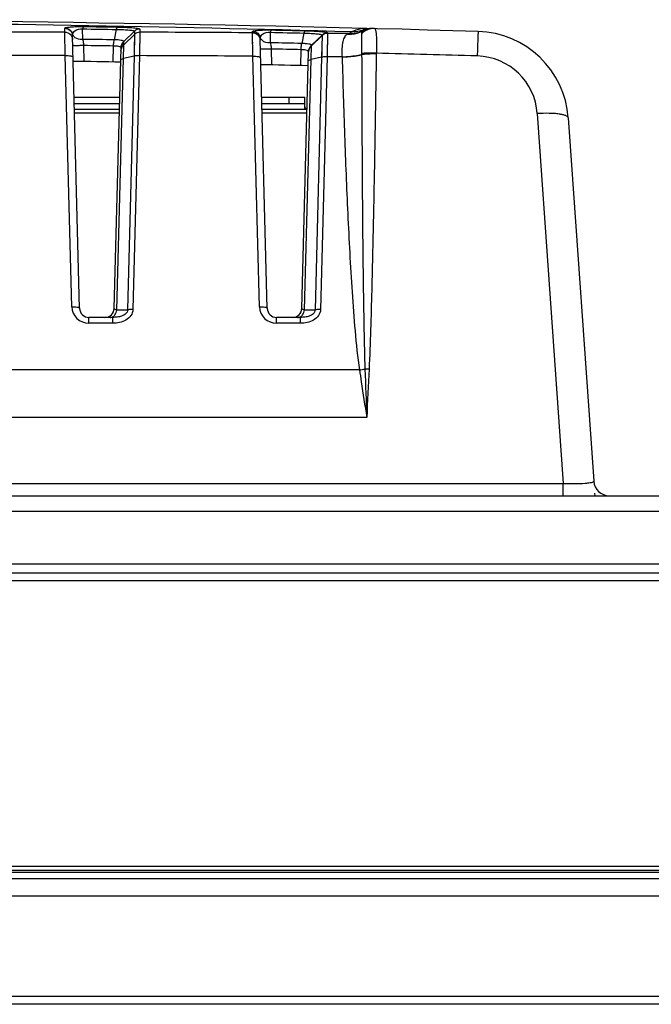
# Model space of a CAD drawing. Header units: millimetres. Extents: x 0 to 1682, y 0 to 1188.
# Tile 23 of 59: x 653 to 693, y 923 to 986. Entities that reach past the tile are written whole.
import ezdxf

# ---------------------------------------------------------------- set-up
doc = ezdxf.new("R2010")
doc.units = ezdxf.units.MM
doc.header["$LTSCALE"] = 92.51
for name, color, linetype in [('CONNECTOR_GUIDE-RTW-SHAPE', 7, 'CONTINUOUS'), ('FRONT_BEZEL-RT1951WD-SHAPE', 7, 'CONTINUOUS'), ('GASKET-RT1951WD_BASE-SHAPE', 7, 'CONTINUOUS'), ('REAR_CASE-RT1951WD-SHAPE', 7, 'CONTINUOUS'), ('SMPS_TOPRTWD_ASSY-SHAPE', 7, 'CONTINUOUS')]:
    doc.layers.add(name, color=color, linetype=linetype)

msp = doc.modelspace()

# ---------------------------------------------------------------- linework, layer by layer
at = {"layer": 'CONNECTOR_GUIDE-RTW-SHAPE', "color": 7, "linetype": 'Continuous'}
for p, q in [((656.151492, 981.070945), (659.095172, 981.070945)), ((656.161966, 980.670945), (659.084698, 980.670945)), ((668.251492, 981.070945), (671.023332, 981.070945)), ((668.261966, 980.670945), (671.023332, 980.670945)), ((670.023332, 980.670945), (670.023332, 981.070945)), ((671.023332, 980.419043), (671.023332, 981.070945)), ((659.074223, 980.270945), (656.172441, 980.270945)), ((671.174223, 980.270945), (668.272441, 980.270945))]:
    msp.add_line(p, q, dxfattribs=at)
for points, knots in [([(671.174465, 980.280428), (671.150899, 980.289554), (671.068042, 980.348986), (671.033221, 980.452758), (671.025527, 980.525852)], [0, 0, 0, 0, 0.255861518, 1, 1, 1, 1]), ([(671.174234, 980.275737), (671.137431, 980.282942), (671.066625, 980.311104), (671.023332, 980.38318), (671.023332, 980.419043)], [0, 0, 0, 0, 0.51116447, 1, 1, 1, 1])]:
    msp.add_open_spline(points, degree=3, knots=knots, dxfattribs=at)
at = {"layer": 'FRONT_BEZEL-RT1951WD-SHAPE', "color": 7, "linetype": 'Continuous'}
for p, q in [((799.814136, 950.370945), (612.023332, 950.370945)), ((795.316877, 949.888395), (612.023332, 949.888395)), ((331.323332, 929.570945), (808.723332, 929.570945)), ((803.499382, 923.070641), (336.547282, 923.070641)), ((807.978887, 922.570945), (332.067777, 922.570945))]:
    msp.add_line(p, q, dxfattribs=at)
at = {"layer": 'GASKET-RT1951WD_BASE-SHAPE', "color": 7, "linetype": 'Continuous'}
for p, q in [((807.823332, 931.070945), (332.223332, 931.070945)), ((333.029393, 931.230945), (807.017271, 931.230945)), ((333.323332, 931.470945), (806.723332, 931.470945)), ((808.223332, 930.670945), (331.823332, 930.670945))]:
    msp.add_line(p, q, dxfattribs=at)
at = {"layer": 'REAR_CASE-RT1951WD-SHAPE', "color": 7, "linetype": 'Continuous'}
for p, q in [((655.55451, 985.270598), (655.547984, 985.519744)), ((655.584091, 983.759307), (655.55451, 985.270598)), ((656.508032, 967.455239), (656.047714, 985.03405)), ((656.722197, 984.803919), (656.704586, 985.476666)), ((658.876449, 985.443069), (658.739717, 984.772628)), ((660.042047, 985.122042), (659.354682, 984.455921)), ((660.047454, 985.327709), (659.359856, 984.661407)), ((660.042047, 985.122042), (660.019496, 983.720789)), ((660.047454, 985.327709), (660.042048, 985.122042)), ((660.391898, 985.262987), (660.371908, 983.751752)), ((660.38745, 984.944256), (660.384711, 984.73783)), ((660.390422, 985.163113), (660.38745, 984.944256)), ((660.397313, 985.468772), (660.391898, 985.262987)), ((667.659017, 985.226668), (667.656903, 985.307366)), ((667.685247, 983.715148), (667.659017, 985.226668)), ((667.663753, 984.939706), (667.659017, 985.226668)), ((667.666892, 984.757921), (667.663753, 984.939706)), ((668.82532, 984.582183), (668.807683, 985.255967)), ((670.976208, 985.207804), (670.835536, 984.537449)), ((672.145639, 985.046058), (671.454117, 984.380495)), ((672.146642, 985.083606), (671.454884, 984.417759)), ((672.145639, 985.046058), (672.117523, 983.645257)), ((672.144473, 985.000886), (672.132057, 984.3964)), ((672.146642, 985.083606), (672.144473, 985.000886)), ((672.497643, 985.185915), (672.46991, 983.674806)), ((672.494339, 985.040006), (672.474454, 983.939393)), ((675.023332, 985.508381), (675.022845, 985.508369)), ((675.023332, 985.508381), (675.022848, 985.508393)), ((656.808677, 983.371364), (656.781664, 984.402955)), ((658.672493, 983.342621), (658.699477, 984.373112)), ((659.335144, 983.573093), (659.354682, 984.455921)), ((659.354682, 984.455921), (659.360028, 984.660053)), ((659.360028, 984.660053), (659.359856, 984.661407)), ((660.028481, 984.287389), (660.019496, 983.720789)), ((660.034046, 984.635528), (660.028481, 984.287389)), ((660.379796, 984.362045), (660.371908, 983.751752)), ((660.384711, 984.73783), (660.379796, 984.362045)), ((667.670706, 984.53914), (667.666892, 984.757921)), ((668.608032, 967.455239), (668.153275, 984.821684)), ((671.433168, 983.49756), (671.455057, 984.416398)), ((671.455057, 984.416398), (671.454884, 984.417759)), ((672.132057, 984.3964), (672.122235, 983.891161)), ((656.008203, 967.563112), (655.584091, 983.759307)), ((658.738632, 967.455239), (659.178324, 984.246405)), ((660.019499, 983.72079), (659.335144, 983.573093)), ((660.019499, 983.72079), (659.591018, 967.357559)), ((660.371941, 983.751752), (659.943337, 967.384031)), ((668.108203, 967.563112), (667.685247, 983.715148)), ((668.914469, 983.150167), (668.887497, 984.180203)), ((670.766379, 983.109135), (670.793313, 984.137693)), ((670.838632, 967.455239), (671.271907, 984.001353)), ((672.117524, 983.645257), (671.433168, 983.49756)), ((672.117524, 983.645257), (671.691018, 967.357559)), ((672.469926, 983.674806), (672.043337, 967.384031)), ((672.122235, 983.891161), (672.119826, 983.765599)), ((672.474454, 983.939393), (672.46991, 983.674806)), ((673.436994, 983.665076), (672.469926, 983.674806)), ((673.436001, 983.678904), (673.436994, 983.665076)), ((674.696739, 983.829671), (674.696884, 983.805994)), ((658.910529, 967.357559), (659.335144, 983.573093)), ((671.010529, 967.357559), (671.433168, 983.49756)), ((686.024476, 980.011697), (687.692137, 956.163034)), ((688.019604, 979.735387), (689.658283, 956.301189)), ((658.910529, 967.357559), (659.591018, 967.357559)), ((671.010529, 967.357559), (671.691018, 967.357559)), ((658.653898, 966.870945), (657.107826, 966.870945)), ((657.107826, 966.491906), (657.107826, 966.870945)), ((658.653898, 966.491906), (657.107826, 966.491906)), ((658.653898, 966.491906), (658.653898, 966.870945)), ((670.753898, 966.870945), (669.207826, 966.870945)), ((669.207826, 966.491906), (669.207826, 966.870945)), ((670.753898, 966.491906), (669.207826, 966.491906)), ((670.753898, 966.491906), (670.753898, 966.870945)), ((674.553192, 963.481719), (628.493474, 963.481719)), ((675.023332, 960.420801), (628.023332, 960.420801)), ((608.634828, 956.163034), (687.692137, 956.163034)), ((687.692137, 955.370945), (687.692137, 956.163034)), ((387.956979, 955.370945), (752.089684, 955.370945)), ((689.712002, 955.532974), (689.723332, 955.370945)), ((396.898216, 954.371554), (743.148447, 954.371554)), ((612.523332, 950.970945), (800.276027, 950.970945))]:
    msp.add_line(p, q, dxfattribs=at)
msp.add_lwpolyline([(672.498651, 985.223484), (672.497115, 985.167869), (672.494339, 985.040006)], dxfattribs=at)
for centre, radius, start, end in [((630.023332, -813.929055), 1800, 88.338672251, 90), ((655.192052, -782.248594), 1767.51923, 89.988250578, 90.223932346), ((655.192055, -782.25245), 1767.523086, 89.595869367, 89.831442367), ((668.819945, 984.784501), 0.669549, 169.63130949, 171.00738822), ((674.763843, 982.565492), 2.750554, 108.63855779, 110.35882755), ((675.001221, 983.517371), 1.995884, 116.49926495, 124.01257124), ((675.162804, 985.010541), 0.53499, 139.72008398, 143.05624034), ((675.494633, 984.362102), 1.134046, 88.55859381, 94.28766566), ((682.03422, 979.316848), 6, 4, 88.33867225), ((668.416107, 984.828334), 0.262915, 178.84483281, 181.45560797), ((655.19203, -781.747762), 1765.507113, 89.987276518, 90.224582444), ((655.192098, -781.7598), 1765.519151, 89.594560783, 89.831900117), ((679.12802, 983.923878), 4.432282, 180.35397004, 181.21790213), ((681.751719, 983.759254), 6.110759, 178.85517325, 179.04907801), ((630.023455, -813.509601), 1797.996368, 88.33867283, 88.546100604), ((682.034213, 979.732664), 4.000007, 4.00009447, 88.33857779), ((630.023332, -813.929055), 1797.5, 89.071397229, 89.169057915), ((630.023332, -813.929055), 1797.5, 88.685829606, 88.783124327), ((657.107827, 967.591908), 1.100001, 181.50007287, 269.99992713), ((657.107826, 967.470945), 0.6, 181.5, 270), ((658.138838, 967.470945), 0.6, 270, 358.5), ((669.207827, 967.591908), 1.100001, 181.50007287, 269.99992713), ((669.207826, 967.470945), 0.6, 181.5, 270), ((670.238838, 967.470945), 0.6, 270, 358.5), ((673.405023, 971.687876), 8.286091, 277.96484061, 280.45923092), ((674.838679, 956.447012), 7.092804, 87.27177908, 89.42995418), ((690.655847, 956.370945), 1, 184, 270)]:
    msp.add_arc(centre, radius, start, end, dxfattribs=at)
for points, knots in [([(630.025106, 985.944148), (632.617841, 985.944053), (647.314764, 985.906051), (662.011593, 985.654974), (674.110744, 985.30359)], [0, 0, 0, 0, 0.176412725, 1, 1, 1, 1]), ([(655.547984, 985.519744), (655.547818, 985.5262), (655.557496, 985.533884), (655.565518, 985.538539), (655.56844, 985.540103)], [0, 0, 0, 0, 0.660847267, 1, 1, 1, 1]), ([(655.56844, 985.540103), (655.603944, 985.559105), (655.723125, 985.581528), (655.962821, 985.611357), (656.326574, 985.629287), (656.61092, 985.63183), (656.770964, 985.62945)], [0, 0, 0, 0, 0.099858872, 0.294313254, 0.603086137, 1, 1, 1, 1]), ([(655.56844, 985.540103), (655.6821, 985.539047), (655.91624, 985.45246), (656.037475, 985.234688), (656.056853, 985.12214)], [0, 0, 0, 0, 0.498817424, 1, 1, 1, 1]), ([(656.770964, 985.62945), (656.752679, 985.623117), (656.724982, 985.564064), (656.711951, 985.51301), (656.704586, 985.476666)], [0, 0, 0, 0, 0.34288635, 1, 1, 1, 1]), ([(658.943108, 985.595814), (658.924801, 985.589506), (658.896978, 985.530482), (658.883869, 985.479416), (658.876449, 985.443069)], [0, 0, 0, 0, 0.342963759, 1, 1, 1, 1]), ([(658.943102, 985.595814), (659.134856, 985.592689), (659.410362, 985.585181), (659.757258, 985.567194), (659.971975, 985.551651), (660.143795, 985.534539), (660.276861, 985.51534), (660.349363, 985.498286), (660.396142, 985.480543), (660.397313, 985.468772)], [0, 0, 0, 0, 0.391939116, 0.562899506, 0.710484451, 0.830453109, 0.919597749, 0.975825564, 1, 1, 1, 1]), ([(655.547984, 985.519744), (655.673471, 985.519735), (655.934398, 985.417273), (656.044441, 985.159259), (656.047715, 985.034029)], [0, 0, 0, 0, 0.500425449, 1, 1, 1, 1]), ([(655.55451, 985.270598), (655.679993, 985.270589), (655.940912, 985.168133), (656.050959, 984.910131), (656.054238, 984.784905)], [0, 0, 0, 0, 0.500425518, 1, 1, 1, 1]), ([(656.056853, 985.12214), (656.07722, 985.210336), (656.241056, 985.442093), (656.534091, 985.496214), (656.704586, 985.476666)], [0, 0, 0, 0, 0.345314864, 1, 1, 1, 1]), ([(656.722197, 984.803919), (656.666853, 984.798025), (656.462684, 984.795629), (656.246933, 984.872327), (656.143336, 984.980137)], [0, 0, 0, 0, 0.271268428, 1, 1, 1, 1]), ([(658.876449, 985.443069), (659.032002, 985.440641), (659.313159, 985.432718), (659.64283, 985.411515), (659.848095, 985.389079), (659.954005, 985.370316), (660.012389, 985.356582), (660.047844, 985.337264), (660.047452, 985.327707)], [0, 0, 0, 0, 0.393533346, 0.712456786, 0.832040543, 0.920457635, 0.975804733, 1, 1, 1, 1]), ([(667.656903, 985.307366), (667.656751, 985.313341), (667.665209, 985.320686), (667.672546, 985.325124), (667.675171, 985.326595)], [0, 0, 0, 0, 0.665088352, 1, 1, 1, 1]), ([(667.656903, 985.307367), (667.781869, 985.30652), (668.040943, 985.203245), (668.150018, 984.946369), (668.153277, 984.821655)], [0, 0, 0, 0, 0.500424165, 1, 1, 1, 1]), ([(667.659017, 985.226668), (667.783978, 985.225822), (668.043041, 985.122555), (668.152123, 984.865695), (668.155388, 984.740986)], [0, 0, 0, 0, 0.500424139, 1, 1, 1, 1]), ([(667.675171, 985.326595), (667.709478, 985.345807), (667.827653, 985.367221), (668.065625, 985.395886), (668.429687, 985.411322), (668.714578, 985.412009), (668.875187, 985.408538)], [0, 0, 0, 0, 0.097734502, 0.291159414, 0.600693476, 1, 1, 1, 1]), ([(667.675171, 985.326595), (667.788994, 985.324832), (668.022913, 985.236735), (668.142811, 985.017797), (668.16133, 984.905007)], [0, 0, 0, 0, 0.498982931, 1, 1, 1, 1]), ([(668.16133, 984.905007), (668.180456, 984.993018), (668.342823, 985.226416), (668.637338, 985.277139), (668.807683, 985.255967)], [0, 0, 0, 0, 0.344127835, 1, 1, 1, 1]), ([(668.875187, 985.408538), (668.85683, 985.402323), (668.828691, 985.343361), (668.815301, 985.292318), (668.807683, 985.255967)], [0, 0, 0, 0, 0.342884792, 1, 1, 1, 1]), ([(671.043913, 985.360337), (671.025543, 985.354143), (670.997325, 985.295197), (670.983871, 985.244156), (670.976208, 985.207804)], [0, 0, 0, 0, 0.34288609, 1, 1, 1, 1]), ([(670.976208, 985.207804), (671.131737, 985.204213), (671.355044, 985.196186), (671.63592, 985.17815), (671.80912, 985.162667), (671.947426, 985.146479), (672.053271, 985.126955), (672.111657, 985.112691), (672.147035, 985.093196), (672.146639, 985.083604)], [0, 0, 0, 0, 0.393421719, 0.564717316, 0.712274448, 0.83184571, 0.920297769, 0.97572275, 1, 1, 1, 1]), ([(671.043908, 985.360337), (671.235762, 985.355931), (671.511399, 985.346559), (671.858412, 985.326237), (672.073187, 985.30925), (672.245069, 985.290962), (672.37815, 985.2709), (672.450745, 985.253275), (672.497472, 985.235299), (672.498651, 985.223484)], [0, 0, 0, 0, 0.391826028, 0.56275482, 0.710310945, 0.830279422, 0.919461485, 0.975756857, 1, 1, 1, 1]), ([(673.806929, 985.144225), (673.76608, 985.129005), (673.68652, 985.083585), (673.592612, 984.973987), (673.522346, 984.828897), (673.450296, 984.57432), (673.413324, 984.184507), (673.422265, 983.856452), (673.436001, 983.678904)], [0, 0, 0, 0, 0.082040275, 0.168548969, 0.267592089, 0.383194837, 0.664864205, 1, 1, 1, 1]), ([(673.806929, 985.144225), (673.887073, 985.139951), (674.205006, 985.142551), (674.522185, 985.227368), (674.735216, 985.332082)], [0, 0, 0, 0, 0.252674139, 1, 1, 1, 1]), ([(675.02333, 985.508381), (674.78871, 985.514248), (674.469272, 985.463979), (674.181032, 985.339382), (674.11072, 985.303574)], [0, 0, 0, 0, 0.748389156, 1, 1, 1, 1]), ([(674.735216, 985.332082), (674.72554, 985.324245), (674.68615, 985.278833), (674.67881, 985.214752), (674.679229, 985.168264)], [0, 0, 0, 0, 0.211257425, 1, 1, 1, 1]), ([(674.679229, 985.168264), (674.679735, 985.000672), (674.690857, 984.576812), (674.694221, 984.152859), (674.695822, 983.896496)], [0, 0, 0, 0, 0.3953016, 1, 1, 1, 1]), ([(675.409847, 985.492973), (675.277289, 985.483043), (675.009538, 985.414287), (674.780626, 985.260923), (674.679251, 985.168277)], [0, 0, 0, 0, 0.491854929, 1, 1, 1, 1]), ([(675.022848, 985.508393), (675.003095, 985.508851), (674.92117, 985.502291), (674.844256, 985.458288), (674.800721, 985.414186)], [0, 0, 0, 0, 0.24175699, 1, 1, 1, 1]), ([(675.545517, 985.487967), (675.549218, 985.485343), (675.566102, 985.469565), (675.575997, 985.447965), (675.582619, 985.430838)], [0, 0, 0, 0, 0.198112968, 1, 1, 1, 1]), ([(675.582619, 985.430838), (675.608526, 985.363842), (675.633638, 985.17651), (675.654146, 984.842466), (675.65689, 984.404156), (675.64957, 984.081303), (675.643313, 983.907926)], [0, 0, 0, 0, 0.141005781, 0.365813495, 0.659435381, 1, 1, 1, 1]), ([(682.208169, 985.314326), (682.205731, 985.314397), (682.208758, 985.298923), (682.20337, 985.282944), (682.203573, 985.243975), (682.200208, 985.19561), (682.19779, 985.131722), (682.193101, 985.02171), (682.186893, 984.853964), (682.178628, 984.620816), (682.169581, 984.349848), (682.159937, 984.049024), (682.153472, 983.839373), (682.150186, 983.73099)], [0, 0, 0, 0, 0.004618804, 0.018298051, 0.040978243, 0.072489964, 0.112609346, 0.161050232, 0.281421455, 0.430135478, 0.602874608, 0.794700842, 1, 1, 1, 1]), ([(656.781664, 984.402955), (656.694083, 984.400105), (656.565199, 984.396822), (656.399186, 984.394368), (656.290312, 984.393753), (656.198671, 984.394065), (656.131966, 984.395899), (656.087752, 984.397423), (656.071337, 984.400401), (656.064277, 984.401547), (656.06424, 984.402955)], [0, 0, 0, 0, 0.365979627, 0.538602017, 0.693019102, 0.821710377, 0.91846107, 0.978637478, 0.994115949, 1, 1, 1, 1]), ([(656.781665, 984.402955), (656.778982, 984.440355), (656.766696, 984.574955), (656.746136, 984.709193), (656.722192, 984.803919)], [0, 0, 0, 0, 0.277330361, 1, 1, 1, 1]), ([(658.699477, 984.373115), (658.700337, 984.409724), (658.706032, 984.543485), (658.719906, 984.677355), (658.739716, 984.77263)], [0, 0, 0, 0, 0.273420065, 1, 1, 1, 1]), ([(659.178053, 984.248975), (659.175892, 984.269019), (659.12769, 984.311853), (658.967943, 984.360363), (658.81402, 984.372738), (658.699477, 984.373102)], [0, 0, 0, 0, 0.118311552, 0.327803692, 1, 1, 1, 1]), ([(659.359399, 984.660964), (659.35948, 984.681171), (659.286574, 984.719756), (659.169029, 984.742684), (658.970316, 984.7671), (658.822329, 984.771836), (658.739717, 984.772628)], [0, 0, 0, 0, 0.094319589, 0.301600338, 0.614378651, 1, 1, 1, 1]), ([(668.82532, 984.582183), (668.763625, 984.57581), (668.542072, 984.575632), (668.302038, 984.67457), (668.209352, 984.806836)], [0, 0, 0, 0, 0.277470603, 1, 1, 1, 1]), ([(668.887498, 984.180203), (668.884568, 984.217709), (668.871373, 984.352696), (668.849886, 984.487261), (668.825315, 984.582183)], [0, 0, 0, 0, 0.277292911, 1, 1, 1, 1]), ([(670.793313, 984.137693), (670.794354, 984.174334), (670.800721, 984.308213), (670.815267, 984.442158), (670.835536, 984.53745)], [0, 0, 0, 0, 0.273388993, 1, 1, 1, 1]), ([(671.454419, 984.417312), (671.45449, 984.437639), (671.381871, 984.476732), (671.264435, 984.501626), (671.066035, 984.528639), (670.918129, 984.535484), (670.835536, 984.537449)], [0, 0, 0, 0, 0.094794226, 0.302262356, 0.614724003, 1, 1, 1, 1]), ([(671.270967, 983.965451), (671.272984, 984.042464), (671.307469, 984.197252), (671.398576, 984.327035), (671.454117, 984.380495)], [0, 0, 0, 0, 0.499837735, 1, 1, 1, 1]), ([(671.271908, 984.001353), (671.273924, 984.078367), (671.308409, 984.233155), (671.399516, 984.362937), (671.455057, 984.416398)], [0, 0, 0, 0, 0.4998378, 1, 1, 1, 1]), ([(655.584091, 983.759307), (655.701825, 983.762209), (655.863384, 983.751751), (656.026814, 983.71313), (656.083399, 983.671292), (656.083919, 983.651434)], [0, 0, 0, 0, 0.669953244, 0.886997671, 1, 1, 1, 1]), ([(659.178324, 984.246405), (659.178337, 984.24689), (659.178322, 984.247756), (659.178172, 984.248615), (659.178053, 984.248975)], [0, 0, 0, 0, 0.561012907, 1, 1, 1, 1]), ([(660.371941, 983.751752), (660.339566, 983.752189), (660.221592, 983.75082), (660.10298, 983.740111), (660.019499, 983.72079)], [0, 0, 0, 0, 0.274235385, 1, 1, 1, 1]), ([(667.685247, 983.715148), (667.802982, 983.71805), (667.964541, 983.707592), (668.12797, 983.668971), (668.184556, 983.627133), (668.185076, 983.607275)], [0, 0, 0, 0, 0.669953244, 0.886997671, 1, 1, 1, 1]), ([(668.887497, 984.180203), (668.799916, 984.177352), (668.671032, 984.174069), (668.505019, 984.171615), (668.396145, 984.171), (668.304504, 984.171313), (668.237799, 984.173146), (668.193585, 984.174671), (668.17717, 984.177648), (668.17011, 984.178794), (668.170073, 984.180203)], [0, 0, 0, 0, 0.365979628, 0.538602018, 0.693019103, 0.821710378, 0.918461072, 0.978637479, 0.99411595, 1, 1, 1, 1]), ([(671.18383, 984.07728), (671.130925, 984.098152), (671.000348, 984.12566), (670.868553, 984.135849), (670.793313, 984.137693)], [0, 0, 0, 0, 0.430412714, 1, 1, 1, 1]), ([(671.271634, 984.003934), (671.271067, 984.009155), (671.262159, 984.035564), (671.236669, 984.05164), (671.217375, 984.061958)], [0, 0, 0, 0, 0.193590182, 1, 1, 1, 1]), ([(671.271907, 984.001353), (671.27192, 984.00184), (671.271905, 984.002709), (671.271754, 984.003572), (671.271634, 984.003934)], [0, 0, 0, 0, 0.560740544, 1, 1, 1, 1]), ([(672.469926, 983.674806), (672.437557, 983.675356), (672.319633, 983.674407), (672.201045, 983.664177), (672.117524, 983.645257)], [0, 0, 0, 0, 0.274325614, 1, 1, 1, 1]), ([(673.436001, 983.678904), (673.54923, 983.682435), (673.972096, 983.704874), (674.394569, 983.759116), (674.696739, 983.829671)], [0, 0, 0, 0, 0.267443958, 1, 1, 1, 1]), ([(673.436994, 983.665076), (673.550118, 983.668017), (673.972435, 983.687975), (674.394529, 983.738746), (674.696884, 983.805994)], [0, 0, 0, 0, 0.267582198, 1, 1, 1, 1]), ([(673.436994, 983.665076), (673.483493, 981.980786), (673.587383, 978.612474), (673.754159, 974.403254), (673.921863, 971.037438), (674.072556, 968.514127), (674.261586, 965.993584), (674.429614, 964.315357), (674.553192, 963.481719)], [0, 0, 0, 0, 0.249979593, 0.499962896, 0.624960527, 0.749957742, 0.874968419, 1, 1, 1, 1]), ([(675.643313, 983.907926), (675.558317, 983.913217), (675.242659, 983.927046), (674.925364, 983.921299), (674.695822, 983.896496)], [0, 0, 0, 0, 0.269463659, 1, 1, 1, 1]), ([(675.64218, 983.881345), (675.557382, 983.882967), (675.241656, 983.883217), (674.925178, 983.863865), (674.69674, 983.829659)], [0, 0, 0, 0, 0.268567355, 1, 1, 1, 1]), ([(675.641802, 983.860667), (675.557055, 983.862013), (675.241447, 983.861242), (674.925157, 983.840878), (674.696884, 983.805994)], [0, 0, 0, 0, 0.26849052, 1, 1, 1, 1]), ([(674.696884, 983.805994), (674.700723, 982.116989), (674.712143, 978.738985), (674.743862, 973.672057), (674.786589, 969.449698), (674.841402, 966.072129), (674.879724, 964.383458), (674.909246, 963.539465)], [0, 0, 0, 0, 0.249999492, 0.499998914, 0.749998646, 0.874999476, 1, 1, 1, 1]), ([(675.641802, 983.860667), (675.613682, 982.166351), (675.555991, 978.777735), (675.461003, 973.694973), (675.369868, 969.459515), (675.276753, 966.071703), (675.218231, 964.378023), (675.176286, 963.531776)], [0, 0, 0, 0, 0.249999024, 0.499998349, 0.749998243, 0.874998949, 1, 1, 1, 1]), ([(659.158157, 983.476226), (659.158776, 983.499909), (659.227256, 983.549922), (659.290409, 983.563465), (659.335144, 983.573093)], [0, 0, 0, 0, 0.341122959, 1, 1, 1, 1]), ([(671.256172, 983.400438), (671.256793, 983.424166), (671.32517, 983.474349), (671.388425, 983.487922), (671.433168, 983.49756)], [0, 0, 0, 0, 0.341499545, 1, 1, 1, 1]), ([(688.019604, 979.735387), (688.014558, 979.807558), (687.859114, 979.890887), (687.659026, 979.947406), (687.407731, 979.991913), (687.111187, 980.020229), (686.643152, 980.039466), (686.276295, 980.028545), (686.024476, 980.011697)], [0, 0, 0, 0, 0.104990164, 0.199335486, 0.321435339, 0.467858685, 0.633747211, 1, 1, 1, 1]), ([(656.008203, 967.563112), (656.125938, 967.566014), (656.287497, 967.555556), (656.450926, 967.516935), (656.507512, 967.475097), (656.508032, 967.455239)], [0, 0, 0, 0, 0.669953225, 0.88699766, 1, 1, 1, 1]), ([(659.943337, 967.384031), (659.939654, 967.243684), (659.842465, 966.956989), (659.50383, 966.672182), (659.091446, 966.521423), (658.799539, 966.491906), (658.653898, 966.491906)], [0, 0, 0, 0, 0.244581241, 0.493751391, 0.746281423, 1, 1, 1, 1]), ([(659.591018, 967.357559), (659.594148, 967.310287), (659.57463, 967.2107), (659.480336, 967.094741), (659.357247, 967.011931), (659.177695, 966.934803), (658.940953, 966.882733), (658.749102, 966.870945), (658.653898, 966.870945)], [0, 0, 0, 0, 0.122651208, 0.249526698, 0.377093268, 0.503749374, 0.753526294, 1, 1, 1, 1]), ([(658.713617, 966.960144), (658.739769, 966.982611), (658.841779, 967.093606), (658.894766, 967.243411), (658.910529, 967.357559)], [0, 0, 0, 0, 0.230300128, 1, 1, 1, 1]), ([(658.738632, 967.455246), (658.738041, 967.432546), (658.803191, 967.379891), (658.865951, 967.367242), (658.910529, 967.357553)], [0, 0, 0, 0, 0.332337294, 1, 1, 1, 1]), ([(659.943337, 967.384031), (659.910981, 967.384829), (659.793163, 967.384789), (659.674627, 967.375602), (659.591018, 967.357559)], [0, 0, 0, 0, 0.274520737, 1, 1, 1, 1]), ([(668.108203, 967.563112), (668.225938, 967.566014), (668.387497, 967.555556), (668.550926, 967.516935), (668.607512, 967.475097), (668.608032, 967.455239)], [0, 0, 0, 0, 0.669953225, 0.88699766, 1, 1, 1, 1]), ([(672.043337, 967.384031), (672.039654, 967.243684), (671.942465, 966.956989), (671.60383, 966.672182), (671.191446, 966.521423), (670.899539, 966.491906), (670.753898, 966.491906)], [0, 0, 0, 0, 0.244581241, 0.493751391, 0.746281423, 1, 1, 1, 1]), ([(671.691018, 967.357559), (671.694148, 967.310287), (671.67463, 967.2107), (671.580336, 967.094741), (671.457247, 967.011931), (671.277695, 966.934803), (671.040953, 966.882733), (670.849102, 966.870945), (670.753898, 966.870945)], [0, 0, 0, 0, 0.122651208, 0.249526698, 0.377093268, 0.503749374, 0.753526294, 1, 1, 1, 1]), ([(670.813617, 966.960144), (670.839769, 966.982611), (670.941779, 967.093606), (670.994766, 967.243411), (671.010529, 967.357559)], [0, 0, 0, 0, 0.230300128, 1, 1, 1, 1]), ([(670.838632, 967.455246), (670.838041, 967.432546), (670.903191, 967.379891), (670.965951, 967.367242), (671.010529, 967.357553)], [0, 0, 0, 0, 0.332337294, 1, 1, 1, 1]), ([(672.043337, 967.384031), (672.010981, 967.384829), (671.893163, 967.384789), (671.774627, 967.375602), (671.691018, 967.357559)], [0, 0, 0, 0, 0.274520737, 1, 1, 1, 1]), ([(658.487747, 966.870945), (658.50757, 966.870945), (658.589578, 966.878771), (658.666484, 966.919652), (658.713617, 966.960144)], [0, 0, 0, 0, 0.241865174, 1, 1, 1, 1]), ([(670.587747, 966.870945), (670.60757, 966.870945), (670.689578, 966.878771), (670.766484, 966.919652), (670.813617, 966.960144)], [0, 0, 0, 0, 0.241865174, 1, 1, 1, 1]), ([(674.553189, 963.481719), (674.591859, 963.227349), (674.747674, 962.206904), (674.905312, 961.18674), (675.023332, 960.420801)], [0, 0, 0, 0, 0.2492496, 1, 1, 1, 1]), ([(687.692137, 956.163034), (687.94875, 956.154524), (688.419497, 956.14752), (688.972818, 956.164838), (689.32333, 956.194225), (689.501608, 956.224787), (689.603408, 956.246655), (689.659448, 956.284504), (689.658283, 956.301189)], [0, 0, 0, 0, 0.386557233, 0.709387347, 0.830545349, 0.919490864, 0.974819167, 1, 1, 1, 1])]:
    msp.add_open_spline(points, degree=3, knots=knots, dxfattribs=at)
for points in [[(656.770964, 985.62945), (657.495017, 985.618676), (658.219063, 985.607464), (658.943102, 985.595814)], [(656.047715, 985.034029), (656.046946, 985.063547), (656.051285, 985.093142), (656.056853, 985.122141)], [(656.077137, 985.072307), (656.069045, 985.088312), (656.062189, 985.105018), (656.056853, 985.12214)], [(656.143336, 984.980137), (656.117127, 985.007412), (656.094205, 985.03855), (656.077137, 985.072307)], [(656.704586, 985.476666), (657.428547, 985.465904), (658.152501, 985.454706), (658.876449, 985.443069)], [(660.391898, 985.262987), (660.266174, 985.263379), (660.132341, 985.209528), (660.042047, 985.122042)], [(660.397313, 985.468773), (660.271571, 985.469126), (660.137745, 985.415224), (660.047454, 985.327709)], [(668.153246, 984.833634), (668.153609, 984.852224), (668.155727, 984.870789), (668.158626, 984.889156)], [(668.18095, 984.854817), (668.173056, 984.870953), (668.166423, 984.887781), (668.16133, 984.905007)], [(668.807683, 985.255967), (669.530534, 985.240349), (670.253376, 985.224295), (670.976208, 985.207804)], [(668.875187, 985.408538), (669.598103, 985.392908), (670.321011, 985.376841), (671.043908, 985.360337)], [(672.497643, 985.185915), (672.371392, 985.187121), (672.236595, 985.133623), (672.145639, 985.046058)], [(672.498651, 985.223485), (672.372395, 985.224685), (672.237599, 985.171177), (672.146642, 985.083606)], [(673.884774, 985.171789), (673.422399, 985.176679), (672.960022, 985.181388), (672.497643, 985.185915)], [(673.884774, 985.171789), (674.181151, 985.166616), (674.486005, 985.231167), (674.754662, 985.356424)], [(674.110685, 985.303571), (674.343587, 985.298905), (674.58098, 985.336861), (674.800722, 985.414182)], [(675.454481, 985.497524), (675.208551, 985.503733), (674.953779, 985.445053), (674.735235, 985.332098)], [(675.429366, 985.498157), (675.19963, 985.503955), (674.962652, 985.454164), (674.754662, 985.356425)], [(674.800722, 985.414182), (674.783515, 985.396567), (674.768091, 985.377065), (674.754662, 985.356424)], [(675.340302, 985.500403), (675.158213, 985.504988), (674.972301, 985.475272), (674.800708, 985.41417)], [(675.52316, 985.495788), (675.531053, 985.495588), (675.539077, 985.492535), (675.545517, 985.487967)], [(658.739717, 984.77263), (658.067217, 984.783439), (657.39471, 984.793866), (656.722197, 984.803919)], [(658.699477, 984.373112), (658.060212, 984.383401), (657.42094, 984.393349), (656.781664, 984.402955)], [(659.172979, 984.042275), (659.176921, 984.192822), (659.246531, 984.35112), (659.354682, 984.455921)], [(659.359397, 984.660962), (659.251643, 984.556549), (659.182463, 984.398954), (659.178052, 984.248975)], [(659.178324, 984.246405), (659.182267, 984.396953), (659.251877, 984.555251), (659.360028, 984.660053)], [(668.209352, 984.806836), (668.198686, 984.822057), (668.189118, 984.838123), (668.18095, 984.854817)], [(670.835536, 984.53745), (670.165473, 984.552736), (669.495401, 984.567647), (668.82532, 984.582183)], [(671.454417, 984.41731), (671.345868, 984.31283), (671.276064, 984.15453), (671.271634, 984.003934)], [(670.793313, 984.137693), (670.158048, 984.1522), (669.522776, 984.16637), (668.887497, 984.180203)], [(671.217375, 984.061958), (671.206535, 984.067755), (671.195265, 984.072769), (671.18383, 984.07728)], [(675.643313, 983.907926), (675.642738, 983.899083), (675.642159, 983.89021), (675.642477, 983.881355)], [(674.909246, 963.539465), (674.946093, 962.499867), (674.984746, 961.460335), (675.023332, 960.420801)], [(675.176286, 963.531776), (675.124741, 962.494812), (675.074038, 961.457806), (675.023332, 960.420801)]]:
    msp.add_open_spline(points, degree=3, dxfattribs=at)
at = {"layer": 'SMPS_TOPRTWD_ASSY-SHAPE', "color": 7, "linetype": 'Continuous'}
for p, q in [((656.177678, 980.070945), (659.068986, 980.070945)), ((668.277678, 980.070945), (671.168986, 980.070945))]:
    msp.add_line(p, q, dxfattribs=at)

doc.saveas('drawing.dxf')
